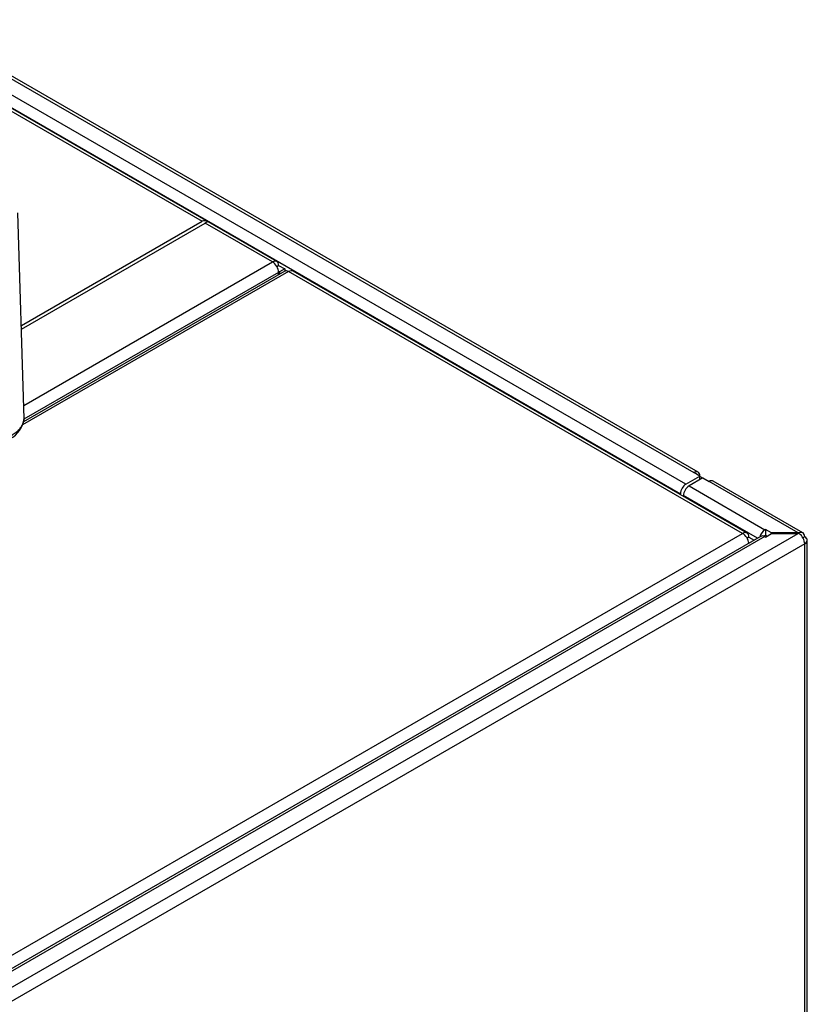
# Model space of a CAD drawing. Header units: millimetres. Extents: x -40 to 419, y 0 to 295.
# Tile 71 of 72: x 379 to 390, y 151 to 165. Entities that reach past the tile are written whole.
import ezdxf

# ---------------------------------------------------------------- set-up
doc = ezdxf.new("R2010")
doc.units = ezdxf.units.MM
doc.layers.add('BW4_CTMPLUS_RL', color=7, linetype='Continuous')
doc.layers.add('Standard', color=7, linetype='Continuous')

# ---------------------------------------------------------------- blocks, each defined once
blk = doc.blocks.new('SE3')
at = {"layer": 'BW4_CTMPLUS_RL', "color": 7, "linetype": 'Continuous'}
for p, q in [((388.009, 158.796), (377.121, 165.082)), ((377.122, 165.04), (387.949, 158.79)), ((387.841, 158.63), (377.129, 164.814)), ((377.135, 164.635), (387.765, 158.498)), ((382.163, 161.723), (377.135, 164.625)), ((377.136, 164.585), (381.126, 162.281)), ((378.657, 159.538), (378.569, 162.401)), ((378.617, 160.832), (381.126, 162.281)), ((378.618, 160.784), (381.169, 162.257)), ((381.203, 162.277), (381.169, 162.257)), ((382.104, 161.717), (381.169, 162.257)), ((378.651, 159.724), (382.104, 161.717)), ((382.163, 161.655), (382.187, 161.669)), ((382.187, 161.669), (382.271, 161.621)), ((382.325, 161.584), (378.632, 159.452)), ((382.275, 161.588), (378.647, 159.494)), ((382.187, 161.572), (378.652, 159.531)), ((382.186, 161.588), (382.2, 161.58)), ((382.187, 161.538), (382.187, 161.572)), ((382.271, 161.621), (382.2, 161.58)), ((382.2, 161.58), (382.2, 161.545)), ((382.271, 161.621), (382.271, 161.586)), ((388.627, 157.945), (382.325, 161.584)), ((388.69, 157.951), (382.387, 161.59)), ((388.033, 158.741), (387.949, 158.79)), ((387.841, 158.63), (388.033, 158.741)), ((388.076, 158.716), (387.884, 158.605)), ((388.033, 158.692), (388.033, 158.741)), ((388.076, 158.716), (388.161, 158.667)), ((389.398, 157.953), (388.161, 158.667)), ((389.465, 157.955), (388.221, 158.673)), ((387.884, 158.605), (388.937, 157.997)), ((387.765, 158.485), (387.765, 158.498)), ((388.836, 157.879), (387.807, 158.473)), ((387.807, 158.473), (387.807, 158.461)), ((388.946, 158.002), (388.937, 157.997)), ((388.946, 158.002), (388.946, 157.92)), ((389.03, 157.953), (388.946, 158.002)), ((355.959, 139.084), (388.627, 157.945)), ((388.883, 157.906), (356.095, 138.976)), ((388.937, 157.901), (356.149, 138.97)), ((356.341, 138.859), (389.398, 157.945)), ((388.716, 157.894), (388.69, 157.879)), ((388.716, 157.894), (388.789, 157.852)), ((388.931, 157.904), (388.931, 157.906)), ((388.937, 157.915), (388.946, 157.92)), ((388.937, 157.901), (388.946, 157.896)), ((388.946, 157.896), (389.03, 157.945)), ((388.946, 157.92), (388.967, 157.908)), ((389.398, 157.953), (389.03, 157.953)), ((389.03, 157.945), (389.03, 157.953)), ((389.03, 157.945), (389.398, 157.945)), ((389.412, 157.944), (389.412, 157.953)), ((389.49, 157.9), (389.465, 157.885)), ((389.525, 146.126), (389.525, 157.851)), ((389.49, 157.802), (356.426, 138.712)), ((388.718, 157.811), (388.714, 157.813)), ((389.49, 146.077), (389.49, 157.802))]:
    blk.add_line(p, q, dxfattribs=at)
blk.add_arc((378.305, 159.578), 0.351, 296.0392, 353.7878, dxfattribs=at)
for centre, major_axis, start_param, end_param in [((381.21, 162.137), (-0.083, 0.145), 5.554068, 6.283185), ((382.104, 161.621), (-0.059, -0.102), 2.356194, 3.926991), ((382.104, 161.621), (-0.059, 0.102), 3.926991, 5.497787), ((382.325, 161.502), (0.05, -0.0867), 2.356194, 3.141593), ((382.325, 161.481), (-0.063, -0.108), 3.141593, 3.926991), ((387.949, 158.692), (-0.06, -0.104), 2.356194, 3.926991), ((387.949, 158.692), (-0.12, 0), 3.403392, 3.926991), ((388.161, 158.569), (-0.06, -0.104), 3.141593, 3.926991), ((387.841, 158.542), (-0.054, -0.0935), 3.926991, 5.497787), ((387.884, 158.517), (-0.054, -0.0935), 3.926991, 5.497787), ((388.627, 157.843), (-0.063, -0.108), 2.356194, 3.926991), ((388.937, 157.909), (0.054, 0.0935), 0.785398, 2.028754), ((389.405, 157.851), (-0.06, -0.104), 2.356194, 3.843561), ((388.627, 157.843), (-0.062, 0.108), 4.088551, 5.497787), ((388.937, 157.812), (0.054, -0.0935), 2.356194, 3.141593), ((388.937, 157.909), (-0.004, -0.00693), 3.926991, 5.497787), ((389.398, 157.855), (0.17, 0), 1.487366, 1.570796), ((389.398, 157.847), (0.17, 0), 1.487366, 1.570796), ((389.405, 157.851), (-0.06, 0.104), 3.926991, 5.414357), ((389.405, 157.851), (-0.12, 0), 2.356194, 3.926991)]:
    blk.add_ellipse(centre, major_axis=major_axis, ratio=0.57735, start_param=start_param, end_param=end_param, dxfattribs=at)
blk.add_open_spline([(378.48, 159.308), (378.486, 159.311), (378.496, 159.318), (378.511, 159.327), (378.525, 159.337), (378.538, 159.347), (378.551, 159.357), (378.562, 159.368), (378.573, 159.378), (378.584, 159.389), (378.593, 159.4), (378.602, 159.411), (378.61, 159.422), (378.618, 159.433), (378.625, 159.444), (378.631, 159.455), (378.636, 159.466), (378.641, 159.477), (378.645, 159.488), (378.648, 159.499), (378.651, 159.51), (378.653, 159.521), (378.655, 159.532), (378.656, 159.543), (378.656, 159.553), (378.656, 159.559), (378.656, 159.562)], degree=3, knots=[0, 0, 0, 0, 0.0239576, 0.0477194, 0.0712855, 0.0946557, 0.1178301, 0.1408087, 0.1635915, 0.1861785, 0.2085697, 0.2307651, 0.2527648, 0.2745686, 0.2961767, 0.317589, 0.3388055, 0.3598262, 0.3806511, 0.4012803, 0.4217137, 0.4419514, 0.4619933, 0.4818394, 0.5014898, 0.5173689, 0.5173689, 0.5173689, 0.5173689], dxfattribs=at)

msp = doc.modelspace()

# ---------------------------------------------------------------- block references
at = {"layer": 'Standard'}
msp.add_blockref('SE3', (0, 0), dxfattribs=at)

doc.saveas('drawing.dxf')
